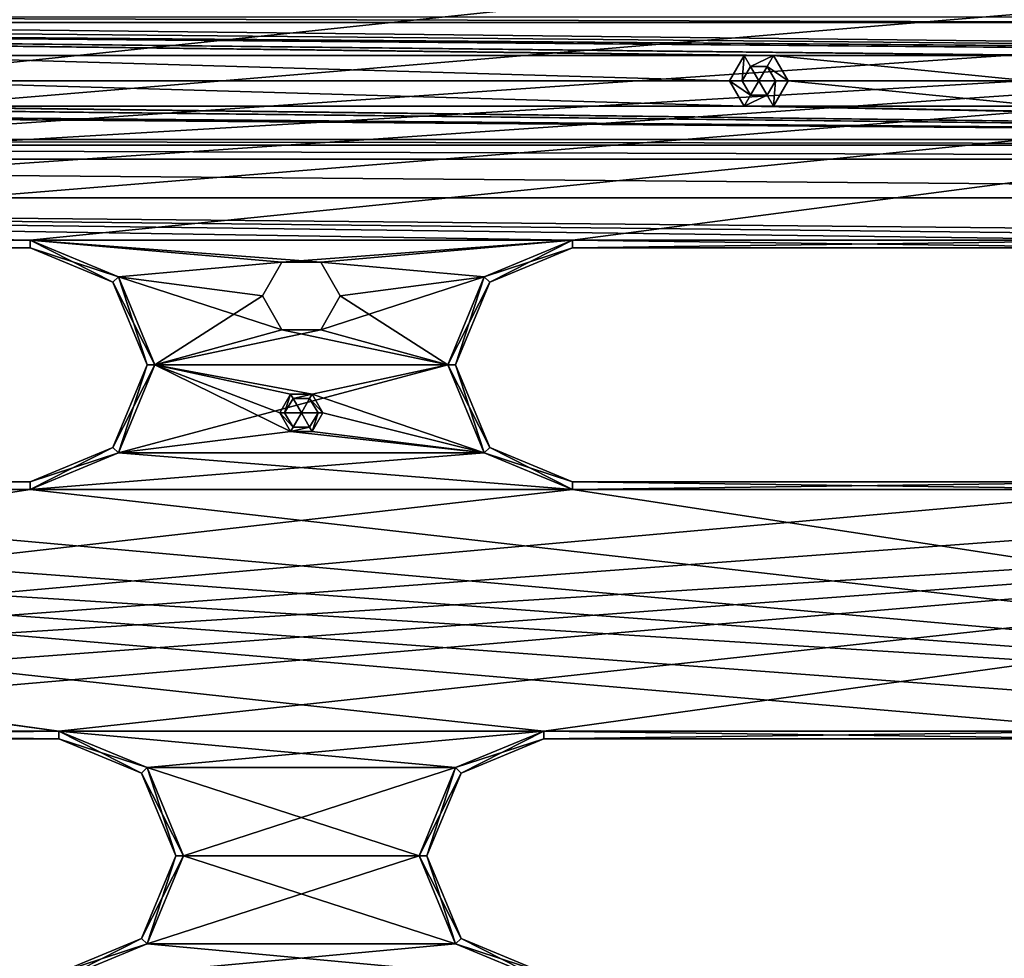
# Model space of a CAD drawing. Header units: inches. Extents: x -12.5 to 12.5, y -27.4 to 0.
# Tile 96 of 136: x -0.9 to 2.3, y -13.6 to -10.6. Entities that reach past the tile are written whole.
import ezdxf

# ---------------------------------------------------------------- set-up
doc = ezdxf.new("R2010")
doc.units = ezdxf.units.IN
doc.header["$LTSCALE"] = 52.148148
doc.header["$MEASUREMENT"] = 0
for name, color, linetype in [('1', 7, 'CONTINUOUS'), ('1040', 7, 'CONTINUOUS'), ('1041', 7, 'CONTINUOUS'), ('1042', 7, 'CONTINUOUS'), ('1043', 7, 'CONTINUOUS'), ('1044', 7, 'CONTINUOUS'), ('1045', 7, 'CONTINUOUS'), ('1068', 7, 'CONTINUOUS'), ('1069', 7, 'CONTINUOUS'), ('1150', 7, 'CONTINUOUS'), ('1160', 7, 'CONTINUOUS'), ('1528', 7, 'CONTINUOUS'), ('1529', 7, 'CONTINUOUS'), ('1530', 7, 'CONTINUOUS'), ('1532', 7, 'CONTINUOUS'), ('1533', 7, 'CONTINUOUS'), ('1534', 7, 'CONTINUOUS'), ('1536', 7, 'CONTINUOUS'), ('1537', 7, 'CONTINUOUS'), ('1538', 7, 'CONTINUOUS'), ('1540', 7, 'CONTINUOUS'), ('1542', 7, 'CONTINUOUS'), ('1543', 7, 'CONTINUOUS'), ('1544', 7, 'CONTINUOUS'), ('1546', 7, 'CONTINUOUS'), ('1547', 7, 'CONTINUOUS'), ('1548', 7, 'CONTINUOUS'), ('1550', 7, 'CONTINUOUS'), ('1551', 7, 'CONTINUOUS'), ('1577', 7, 'CONTINUOUS'), ('1578', 7, 'CONTINUOUS'), ('1581', 7, 'CONTINUOUS'), ('1582', 7, 'CONTINUOUS'), ('1584', 7, 'CONTINUOUS'), ('1585', 7, 'CONTINUOUS'), ('1590', 7, 'CONTINUOUS'), ('1591', 7, 'CONTINUOUS'), ('1594', 7, 'CONTINUOUS'), ('1595', 7, 'CONTINUOUS'), ('1596', 7, 'CONTINUOUS'), ('1599', 7, 'CONTINUOUS'), ('21', 7, 'CONTINUOUS'), ('45', 7, 'CONTINUOUS'), ('86', 7, 'CONTINUOUS'), ('9', 7, 'CONTINUOUS'), ('923', 7, 'CONTINUOUS'), ('924', 7, 'CONTINUOUS'), ('925', 7, 'CONTINUOUS'), ('926', 7, 'CONTINUOUS'), ('927', 7, 'CONTINUOUS'), ('928', 7, 'CONTINUOUS')]:
    doc.layers.add(name, color=color, linetype=linetype)

msp = doc.modelspace()

# ---------------------------------------------------------------- linework, layer by layer
at = {"layer": '1', "linetype": 'Continuous'}
for points in [[(1.0105, -10.484), (-1.0105, -10.484), (-6.3555, -11.259), (1.0105, -10.484)], [(2.8855, -10.484), (1.0105, -10.484), (-6.3555, -11.259), (2.8855, -10.484)], [(4.9025, -10.484), (2.8855, -10.484), (-6.3555, -11.259), (4.9025, -10.484)], [(6.7775, -10.484), (4.9025, -10.484), (-6.3555, -11.259), (6.7775, -10.484)], [(-4.4805, -11.259), (6.7775, -10.484), (-6.3555, -11.259), (-4.4805, -11.259)], [(6.7775, -10.484), (-4.4805, -11.259), (-2.7445, -11.259), (6.7775, -10.484)], [(-0.8695, -11.259), (6.7775, -10.484), (-2.7445, -11.259), (-0.8695, -11.259)], [(6.7775, -10.484), (-0.8695, -11.259), (0.8695, -11.259), (6.7775, -10.484)], [(2.7445, -11.259), (6.7775, -10.484), (0.8695, -11.259), (2.7445, -11.259)], [(-0.5867, -11.3762), (-0.0625, -11.3297), (-0.8695, -11.259), (-0.5867, -11.3762)], [(-0.8695, -11.259), (-0.0625, -11.3297), (0.8695, -11.259), (-0.8695, -11.259)], [(-0.0625, -11.3297), (0.0625, -11.3297), (0.8695, -11.259), (-0.0625, -11.3297)], [(0.8695, -11.259), (0.0625, -11.3297), (0.5867, -11.3762), (0.8695, -11.259)], [(-0.125, -11.438), (-0.0625, -11.3297), (-0.5867, -11.3762), (-0.125, -11.438)], [(0.0625, -11.3297), (0.125, -11.438), (0.5867, -11.3762), (0.0625, -11.3297)], [(-0.4695, -11.659), (-0.125, -11.438), (-0.5867, -11.3762), (-0.4695, -11.659)], [(0.125, -11.438), (0.0625, -11.5463), (0.5867, -11.3762), (0.125, -11.438)], [(0.5867, -11.3762), (0.0625, -11.5463), (0.4695, -11.659), (0.5867, -11.3762)], [(-0.0625, -11.5463), (-0.125, -11.438), (-0.4695, -11.659), (-0.0625, -11.5463)], [(0.0625, -11.5463), (-0.0625, -11.5463), (-0.4695, -11.659), (0.0625, -11.5463)], [(0.0625, -11.5463), (-0.4695, -11.659), (0.4695, -11.659), (0.0625, -11.5463)], [(-0.4695, -11.659), (-0.5867, -11.9418), (0.4695, -11.659), (-0.4695, -11.659)], [(0.4695, -11.659), (-0.5867, -11.9418), (0.5867, -11.9418), (0.4695, -11.659)], [(-0.5867, -11.9418), (-0.8695, -12.059), (0.5867, -11.9418), (-0.5867, -11.9418)], [(-0.8695, -12.059), (0.8695, -12.059), (0.5867, -11.9418), (-0.8695, -12.059)], [(-0.8695, -12.059), (-2.7445, -12.059), (-5.9335, -12.834), (-0.8695, -12.059)], [(0.8695, -12.059), (-0.8695, -12.059), (-5.9335, -12.834), (0.8695, -12.059)], [(2.7445, -12.059), (0.8695, -12.059), (-5.9335, -12.834), (2.7445, -12.059)], [(4.4805, -12.059), (2.7445, -12.059), (-5.9335, -12.834), (4.4805, -12.059)], [(6.3555, -12.059), (4.4805, -12.059), (-5.9335, -12.834), (6.3555, -12.059)], [(-4.0585, -12.834), (6.3555, -12.059), (-5.9335, -12.834), (-4.0585, -12.834)], [(6.3555, -12.059), (-4.0585, -12.834), (-2.6525, -12.834), (6.3555, -12.059)], [(-0.7775, -12.834), (6.3555, -12.059), (-2.6525, -12.834), (-0.7775, -12.834)], [(6.3555, -12.059), (-0.7775, -12.834), (0.7775, -12.834), (6.3555, -12.059)], [(2.6525, -12.834), (6.3555, -12.059), (0.7775, -12.834), (2.6525, -12.834)], [(-0.7775, -12.834), (-0.4947, -12.9512), (0.7775, -12.834), (-0.7775, -12.834)], [(0.7775, -12.834), (-0.4947, -12.9512), (0.4947, -12.9512), (0.7775, -12.834)], [(-0.4947, -12.9512), (-0.3775, -13.234), (0.4947, -12.9512), (-0.4947, -12.9512)], [(0.4947, -12.9512), (-0.3775, -13.234), (0.3775, -13.234), (0.4947, -12.9512)], [(-0.3775, -13.234), (-0.4947, -13.5168), (0.3775, -13.234), (-0.3775, -13.234)], [(0.3775, -13.234), (-0.4947, -13.5168), (0.4947, -13.5168), (0.3775, -13.234)], [(-0.4947, -13.5168), (-0.7775, -13.634), (0.4947, -13.5168), (-0.4947, -13.5168)], [(-0.7775, -13.634), (0.7775, -13.634), (0.4947, -13.5168), (-0.7775, -13.634)]]:
    msp.add_3dface(points, dxfattribs=at)
at = {"layer": '1040', "linetype": 'Continuous'}
for points in [[(-0.0535, -11.813, -0.075), (0, -11.813, -0.0429), (-0.0267, -11.8593, -0.075), (-0.0535, -11.813, -0.075)], [(-0.0267, -11.8593, -0.075), (0, -11.813, -0.0429), (0.0267, -11.8593, -0.075), (-0.0267, -11.8593, -0.075)], [(0.0267, -11.8593, -0.075), (0, -11.813, -0.0429), (0.0535, -11.813, -0.075), (0.0267, -11.8593, -0.075)]]:
    msp.add_3dface(points, dxfattribs=at)
at = {"layer": '1041', "linetype": 'Continuous'}
for points in [[(-0.0535, -11.813, -0.075), (-0.0267, -11.8593, -0.075), (-0.0535, -11.813, -0.3572), (-0.0535, -11.813, -0.075)], [(-0.0535, -11.813, -0.3572), (-0.0267, -11.8593, -0.075), (-0.0267, -11.8593, -0.3572), (-0.0535, -11.813, -0.3572)], [(0.0267, -11.8593, -0.075), (0.0535, -11.813, -0.075), (0.0267, -11.8593, -0.3572), (0.0267, -11.8593, -0.075)], [(0.0267, -11.8593, -0.3572), (0.0535, -11.813, -0.075), (0.0535, -11.813, -0.3572), (0.0267, -11.8593, -0.3572)], [(-0.0267, -11.8593, -0.075), (0.0267, -11.8593, -0.075), (-0.0267, -11.8593, -0.3572), (-0.0267, -11.8593, -0.075)], [(-0.0267, -11.8593, -0.3572), (0.0267, -11.8593, -0.075), (0.0267, -11.8593, -0.3572), (-0.0267, -11.8593, -0.3572)]]:
    msp.add_3dface(points, dxfattribs=at)
at = {"layer": '1042', "linetype": 'Continuous'}
for points in [[(-0.0345, -11.8728, -0.375), (-0.069, -11.813, -0.375), (-0.0267, -11.8593, -0.3572), (-0.0345, -11.8728, -0.375)], [(-0.069, -11.813, -0.375), (-0.0535, -11.813, -0.3572), (-0.0267, -11.8593, -0.3572), (-0.069, -11.813, -0.375)], [(0.0345, -11.8728, -0.375), (0.0267, -11.8593, -0.3572), (0.0535, -11.813, -0.3572), (0.0345, -11.8728, -0.375)], [(0.069, -11.813, -0.375), (0.0345, -11.8728, -0.375), (0.0535, -11.813, -0.3572), (0.069, -11.813, -0.375)], [(0.0345, -11.8728, -0.375), (-0.0345, -11.8728, -0.375), (0.0267, -11.8593, -0.3572), (0.0345, -11.8728, -0.375)], [(-0.0345, -11.8728, -0.375), (-0.0267, -11.8593, -0.3572), (0.0267, -11.8593, -0.3572), (-0.0345, -11.8728, -0.375)]]:
    msp.add_3dface(points, dxfattribs=at)
at = {"layer": '1043', "linetype": 'Continuous'}
for points in [[(0, -11.813, -0.0429), (-0.0535, -11.813, -0.075), (-0.0267, -11.7667, -0.075), (0, -11.813, -0.0429)], [(0.0267, -11.7667, -0.075), (0, -11.813, -0.0429), (-0.0267, -11.7667, -0.075), (0.0267, -11.7667, -0.075)], [(0.0535, -11.813, -0.075), (0, -11.813, -0.0429), (0.0267, -11.7667, -0.075), (0.0535, -11.813, -0.075)]]:
    msp.add_3dface(points, dxfattribs=at)
at = {"layer": '1044', "linetype": 'Continuous'}
for points in [[(-0.0535, -11.813, -0.075), (-0.0535, -11.813, -0.3572), (-0.0267, -11.7667, -0.3572), (-0.0535, -11.813, -0.075)], [(-0.0267, -11.7667, -0.075), (-0.0535, -11.813, -0.075), (-0.0267, -11.7667, -0.3572), (-0.0267, -11.7667, -0.075)], [(0.0267, -11.7667, -0.075), (-0.0267, -11.7667, -0.075), (0.0267, -11.7667, -0.3572), (0.0267, -11.7667, -0.075)], [(0.0267, -11.7667, -0.3572), (-0.0267, -11.7667, -0.075), (-0.0267, -11.7667, -0.3572), (0.0267, -11.7667, -0.3572)], [(0.0535, -11.813, -0.3572), (0.0535, -11.813, -0.075), (0.0267, -11.7667, -0.075), (0.0535, -11.813, -0.3572)], [(0.0535, -11.813, -0.3572), (0.0267, -11.7667, -0.075), (0.0267, -11.7667, -0.3572), (0.0535, -11.813, -0.3572)]]:
    msp.add_3dface(points, dxfattribs=at)
at = {"layer": '1045', "linetype": 'Continuous'}
for points in [[(-0.069, -11.813, -0.375), (-0.0345, -11.7532, -0.375), (-0.0535, -11.813, -0.3572), (-0.069, -11.813, -0.375)], [(-0.0535, -11.813, -0.3572), (-0.0345, -11.7532, -0.375), (-0.0267, -11.7667, -0.3572), (-0.0535, -11.813, -0.3572)], [(-0.0345, -11.7532, -0.375), (0.0345, -11.7532, -0.375), (-0.0267, -11.7667, -0.3572), (-0.0345, -11.7532, -0.375)], [(0.0345, -11.7532, -0.375), (0.0267, -11.7667, -0.3572), (-0.0267, -11.7667, -0.3572), (0.0345, -11.7532, -0.375)], [(0.0345, -11.7532, -0.375), (0.069, -11.813, -0.375), (0.0267, -11.7667, -0.3572), (0.0345, -11.7532, -0.375)], [(0.069, -11.813, -0.375), (0.0535, -11.813, -0.3572), (0.0267, -11.7667, -0.3572), (0.069, -11.813, -0.375)]]:
    msp.add_3dface(points, dxfattribs=at)
at = {"layer": '1068', "linetype": 'Continuous'}
for points in [[(-0.0625, -11.3297), (-0.125, -11.438), (-0.0625, -11.3297, -0.375), (-0.0625, -11.3297)], [(-0.125, -11.438), (-0.125, -11.438, -0.375), (-0.0625, -11.3297, -0.375), (-0.125, -11.438)], [(0.0625, -11.3297), (-0.0625, -11.3297), (0.0625, -11.3297, -0.375), (0.0625, -11.3297)], [(-0.0625, -11.3297), (-0.0625, -11.3297, -0.375), (0.0625, -11.3297, -0.375), (-0.0625, -11.3297)], [(0.125, -11.438), (0.0625, -11.3297), (0.125, -11.438, -0.375), (0.125, -11.438)], [(0.125, -11.438, -0.375), (0.0625, -11.3297), (0.0625, -11.3297, -0.375), (0.125, -11.438, -0.375)]]:
    msp.add_3dface(points, dxfattribs=at)
at = {"layer": '1069', "linetype": 'Continuous'}
for points in [[(-0.125, -11.438), (-0.0625, -11.5463), (-0.125, -11.438, -0.375), (-0.125, -11.438)], [(-0.0625, -11.5463), (-0.0625, -11.5463, -0.375), (-0.125, -11.438, -0.375), (-0.0625, -11.5463)], [(0.0625, -11.5463), (0.125, -11.438), (0.0625, -11.5463, -0.375), (0.0625, -11.5463)], [(0.125, -11.438), (0.125, -11.438, -0.375), (0.0625, -11.5463, -0.375), (0.125, -11.438)], [(-0.0625, -11.5463), (0.0625, -11.5463), (-0.0625, -11.5463, -0.375), (-0.0625, -11.5463)], [(0.0625, -11.5463), (0.0625, -11.5463, -0.375), (-0.0625, -11.5463, -0.375), (0.0625, -11.5463)]]:
    msp.add_3dface(points, dxfattribs=at)
at = {"layer": '1150', "linetype": 'Continuous'}
for points in [[(3.02, -10.561, -0.438), (-3.02, -10.561, -0.438), (-3.02, -10.5425, -0.3935), (3.02, -10.561, -0.438)], [(3.02, -10.561, -0.438), (-3.02, -10.5425, -0.3935), (3.02, -10.5425, -0.3935), (3.02, -10.561, -0.438)]]:
    msp.add_3dface(points, dxfattribs=at)
at = {"layer": '1160', "linetype": 'Continuous'}
for points in [[(-7.3195, -10.936, -0.438), (7.3195, -10.936, -0.438), (7.3195, -10.9545, -0.3935), (-7.3195, -10.936, -0.438)], [(-7.3195, -10.9545, -0.3935), (-7.3195, -10.936, -0.438), (7.3195, -10.9545, -0.3935), (-7.3195, -10.9545, -0.3935)], [(7.3195, -10.999, -0.375), (-7.3195, -10.999, -0.375), (-7.3195, -10.9545, -0.3935), (7.3195, -10.999, -0.375)], [(7.3195, -10.999, -0.375), (-7.3195, -10.9545, -0.3935), (7.3195, -10.9545, -0.3935), (7.3195, -10.999, -0.375)]]:
    msp.add_3dface(points, dxfattribs=at)
at = {"layer": '1528', "linetype": 'Continuous'}
for points in [[(-2.7445, -12.034, -0.025), (-0.8695, -12.034, -0.025), (-2.7445, -12.034, -0.35), (-2.7445, -12.034, -0.025)], [(-2.7445, -12.034, -0.35), (-0.8695, -12.034, -0.025), (-0.8695, -12.034, -0.35), (-2.7445, -12.034, -0.35)]]:
    msp.add_3dface(points, dxfattribs=at)
at = {"layer": '1529', "linetype": 'Continuous'}
for points in [[(-0.6043, -11.3938, -0.025), (-0.8695, -11.284, -0.025), (-0.6043, -11.3938, -0.35), (-0.6043, -11.3938, -0.025)], [(-0.6043, -11.3938, -0.35), (-0.8695, -11.284, -0.025), (-0.8695, -11.284, -0.35), (-0.6043, -11.3938, -0.35)], [(-0.4945, -11.659, -0.025), (-0.6043, -11.3938, -0.025), (-0.4945, -11.659, -0.35), (-0.4945, -11.659, -0.025)], [(-0.4945, -11.659, -0.35), (-0.6043, -11.3938, -0.025), (-0.6043, -11.3938, -0.35), (-0.4945, -11.659, -0.35)], [(-0.6043, -11.9242, -0.025), (-0.4945, -11.659, -0.025), (-0.6043, -11.9242, -0.35), (-0.6043, -11.9242, -0.025)], [(-0.6043, -11.9242, -0.35), (-0.4945, -11.659, -0.025), (-0.4945, -11.659, -0.35), (-0.6043, -11.9242, -0.35)], [(-0.8695, -12.034, -0.35), (-0.8695, -12.034, -0.025), (-0.6043, -11.9242, -0.025), (-0.8695, -12.034, -0.35)], [(-0.8695, -12.034, -0.35), (-0.6043, -11.9242, -0.025), (-0.6043, -11.9242, -0.35), (-0.8695, -12.034, -0.35)]]:
    msp.add_3dface(points, dxfattribs=at)
at = {"layer": '1530', "linetype": 'Continuous'}
for points in [[(-0.8695, -11.284, -0.35), (-0.8695, -11.284, -0.025), (-2.7445, -11.284, -0.025), (-0.8695, -11.284, -0.35)], [(-0.8695, -11.284, -0.35), (-2.7445, -11.284, -0.025), (-2.7445, -11.284, -0.35), (-0.8695, -11.284, -0.35)]]:
    msp.add_3dface(points, dxfattribs=at)
at = {"layer": '1532', "linetype": 'Continuous'}
for points in [[(-2.7445, -12.059), (-0.8695, -12.059), (-2.7445, -12.034, -0.025), (-2.7445, -12.059)], [(-0.8695, -12.059), (-0.8695, -12.034, -0.025), (-2.7445, -12.034, -0.025), (-0.8695, -12.059)]]:
    msp.add_3dface(points, dxfattribs=at)
at = {"layer": '1533', "linetype": 'Continuous'}
for points in [[(-0.5867, -11.3762), (-0.8695, -11.259), (-0.6043, -11.3938, -0.025), (-0.5867, -11.3762)], [(-0.8695, -11.259), (-0.8695, -11.284, -0.025), (-0.6043, -11.3938, -0.025), (-0.8695, -11.259)], [(-0.5867, -11.3762), (-0.6043, -11.3938, -0.025), (-0.4945, -11.659, -0.025), (-0.5867, -11.3762)], [(-0.4695, -11.659), (-0.5867, -11.3762), (-0.4945, -11.659, -0.025), (-0.4695, -11.659)], [(-0.5867, -11.9418), (-0.4695, -11.659), (-0.6043, -11.9242, -0.025), (-0.5867, -11.9418)], [(-0.4695, -11.659), (-0.4945, -11.659, -0.025), (-0.6043, -11.9242, -0.025), (-0.4695, -11.659)], [(-0.8695, -12.034, -0.025), (-0.5867, -11.9418), (-0.6043, -11.9242, -0.025), (-0.8695, -12.034, -0.025)], [(-0.8695, -12.059), (-0.5867, -11.9418), (-0.8695, -12.034, -0.025), (-0.8695, -12.059)]]:
    msp.add_3dface(points, dxfattribs=at)
at = {"layer": '1534', "linetype": 'Continuous'}
for points in [[(-0.8695, -11.259), (-2.7445, -11.259), (-0.8695, -11.284, -0.025), (-0.8695, -11.259)], [(-0.8695, -11.284, -0.025), (-2.7445, -11.259), (-2.7445, -11.284, -0.025), (-0.8695, -11.284, -0.025)]]:
    msp.add_3dface(points, dxfattribs=at)
at = {"layer": '1536', "linetype": 'Continuous'}
for points in [[(-2.7445, -11.259, -0.375), (-0.8695, -11.259, -0.375), (-2.7445, -11.284, -0.35), (-2.7445, -11.259, -0.375)], [(-0.8695, -11.259, -0.375), (-0.8695, -11.284, -0.35), (-2.7445, -11.284, -0.35), (-0.8695, -11.259, -0.375)]]:
    msp.add_3dface(points, dxfattribs=at)
at = {"layer": '1537', "linetype": 'Continuous'}
for points in [[(-0.8695, -11.259, -0.375), (-0.5867, -11.3762, -0.375), (-0.8695, -11.284, -0.35), (-0.8695, -11.259, -0.375)], [(-0.5867, -11.3762, -0.375), (-0.6043, -11.3938, -0.35), (-0.8695, -11.284, -0.35), (-0.5867, -11.3762, -0.375)], [(-0.5867, -11.3762, -0.375), (-0.4695, -11.659, -0.375), (-0.6043, -11.3938, -0.35), (-0.5867, -11.3762, -0.375)], [(-0.4695, -11.659, -0.375), (-0.4945, -11.659, -0.35), (-0.6043, -11.3938, -0.35), (-0.4695, -11.659, -0.375)], [(-0.5867, -11.9418, -0.375), (-0.6043, -11.9242, -0.35), (-0.4945, -11.659, -0.35), (-0.5867, -11.9418, -0.375)], [(-0.4695, -11.659, -0.375), (-0.5867, -11.9418, -0.375), (-0.4945, -11.659, -0.35), (-0.4695, -11.659, -0.375)], [(-0.5867, -11.9418, -0.375), (-0.8695, -12.059, -0.375), (-0.6043, -11.9242, -0.35), (-0.5867, -11.9418, -0.375)], [(-0.8695, -12.059, -0.375), (-0.8695, -12.034, -0.35), (-0.6043, -11.9242, -0.35), (-0.8695, -12.059, -0.375)]]:
    msp.add_3dface(points, dxfattribs=at)
at = {"layer": '1538', "linetype": 'Continuous'}
for points in [[(-0.8695, -12.059, -0.375), (-2.7445, -12.059, -0.375), (-0.8695, -12.034, -0.35), (-0.8695, -12.059, -0.375)], [(-2.7445, -12.059, -0.375), (-2.7445, -12.034, -0.35), (-0.8695, -12.034, -0.35), (-2.7445, -12.059, -0.375)]]:
    msp.add_3dface(points, dxfattribs=at)
at = {"layer": '1540', "linetype": 'Continuous'}
for points in [[(0.8695, -12.034, -0.025), (2.7445, -12.034, -0.025), (0.8695, -12.034, -0.35), (0.8695, -12.034, -0.025)], [(0.8695, -12.034, -0.35), (2.7445, -12.034, -0.025), (2.7445, -12.034, -0.35), (0.8695, -12.034, -0.35)]]:
    msp.add_3dface(points, dxfattribs=at)
at = {"layer": '1542', "linetype": 'Continuous'}
for points in [[(2.7445, -11.284, -0.35), (2.7445, -11.284, -0.025), (0.8695, -11.284, -0.025), (2.7445, -11.284, -0.35)], [(2.7445, -11.284, -0.35), (0.8695, -11.284, -0.025), (0.8695, -11.284, -0.35), (2.7445, -11.284, -0.35)]]:
    msp.add_3dface(points, dxfattribs=at)
at = {"layer": '1543', "linetype": 'Continuous'}
for points in [[(0.8695, -11.284, -0.35), (0.8695, -11.284, -0.025), (0.6043, -11.3938, -0.025), (0.8695, -11.284, -0.35)], [(0.8695, -11.284, -0.35), (0.6043, -11.3938, -0.025), (0.6043, -11.3938, -0.35), (0.8695, -11.284, -0.35)], [(0.6043, -11.3938, -0.025), (0.4945, -11.659, -0.025), (0.6043, -11.3938, -0.35), (0.6043, -11.3938, -0.025)], [(0.6043, -11.3938, -0.35), (0.4945, -11.659, -0.025), (0.4945, -11.659, -0.35), (0.6043, -11.3938, -0.35)], [(0.4945, -11.659, -0.025), (0.6043, -11.9242, -0.025), (0.4945, -11.659, -0.35), (0.4945, -11.659, -0.025)], [(0.4945, -11.659, -0.35), (0.6043, -11.9242, -0.025), (0.6043, -11.9242, -0.35), (0.4945, -11.659, -0.35)], [(0.8695, -12.034, -0.025), (0.8695, -12.034, -0.35), (0.6043, -11.9242, -0.35), (0.8695, -12.034, -0.025)], [(0.6043, -11.9242, -0.025), (0.8695, -12.034, -0.025), (0.6043, -11.9242, -0.35), (0.6043, -11.9242, -0.025)]]:
    msp.add_3dface(points, dxfattribs=at)
at = {"layer": '1544', "linetype": 'Continuous'}
for points in [[(0.8695, -12.059), (2.7445, -12.059), (0.8695, -12.034, -0.025), (0.8695, -12.059)], [(2.7445, -12.059), (2.7445, -12.034, -0.025), (0.8695, -12.034, -0.025), (2.7445, -12.059)]]:
    msp.add_3dface(points, dxfattribs=at)
at = {"layer": '1546', "linetype": 'Continuous'}
for points in [[(2.7445, -11.259), (0.8695, -11.259), (2.7445, -11.284, -0.025), (2.7445, -11.259)], [(2.7445, -11.284, -0.025), (0.8695, -11.259), (0.8695, -11.284, -0.025), (2.7445, -11.284, -0.025)]]:
    msp.add_3dface(points, dxfattribs=at)
at = {"layer": '1547', "linetype": 'Continuous'}
for points in [[(0.8695, -11.259), (0.5867, -11.3762), (0.8695, -11.284, -0.025), (0.8695, -11.259)], [(0.8695, -11.284, -0.025), (0.5867, -11.3762), (0.6043, -11.3938, -0.025), (0.8695, -11.284, -0.025)], [(0.5867, -11.3762), (0.4695, -11.659), (0.6043, -11.3938, -0.025), (0.5867, -11.3762)], [(0.4695, -11.659), (0.4945, -11.659, -0.025), (0.6043, -11.3938, -0.025), (0.4695, -11.659)], [(0.4695, -11.659), (0.5867, -11.9418), (0.4945, -11.659, -0.025), (0.4695, -11.659)], [(0.5867, -11.9418), (0.6043, -11.9242, -0.025), (0.4945, -11.659, -0.025), (0.5867, -11.9418)], [(0.5867, -11.9418), (0.8695, -12.059), (0.6043, -11.9242, -0.025), (0.5867, -11.9418)], [(0.8695, -12.059), (0.8695, -12.034, -0.025), (0.6043, -11.9242, -0.025), (0.8695, -12.059)]]:
    msp.add_3dface(points, dxfattribs=at)
at = {"layer": '1548', "linetype": 'Continuous'}
for points in [[(0.8695, -11.259, -0.375), (2.7445, -11.259, -0.375), (0.8695, -11.284, -0.35), (0.8695, -11.259, -0.375)], [(2.7445, -11.259, -0.375), (2.7445, -11.284, -0.35), (0.8695, -11.284, -0.35), (2.7445, -11.259, -0.375)]]:
    msp.add_3dface(points, dxfattribs=at)
at = {"layer": '1550', "linetype": 'Continuous'}
for points in [[(2.7445, -12.059, -0.375), (0.8695, -12.059, -0.375), (2.7445, -12.034, -0.35), (2.7445, -12.059, -0.375)], [(0.8695, -12.059, -0.375), (0.8695, -12.034, -0.35), (2.7445, -12.034, -0.35), (0.8695, -12.059, -0.375)]]:
    msp.add_3dface(points, dxfattribs=at)
at = {"layer": '1551', "linetype": 'Continuous'}
for points in [[(0.5867, -11.3762, -0.375), (0.8695, -11.259, -0.375), (0.6043, -11.3938, -0.35), (0.5867, -11.3762, -0.375)], [(0.8695, -11.259, -0.375), (0.8695, -11.284, -0.35), (0.6043, -11.3938, -0.35), (0.8695, -11.259, -0.375)], [(0.4695, -11.659, -0.375), (0.5867, -11.3762, -0.375), (0.4945, -11.659, -0.35), (0.4695, -11.659, -0.375)], [(0.5867, -11.3762, -0.375), (0.6043, -11.3938, -0.35), (0.4945, -11.659, -0.35), (0.5867, -11.3762, -0.375)], [(0.5867, -11.9418, -0.375), (0.4695, -11.659, -0.375), (0.6043, -11.9242, -0.35), (0.5867, -11.9418, -0.375)], [(0.4695, -11.659, -0.375), (0.4945, -11.659, -0.35), (0.6043, -11.9242, -0.35), (0.4695, -11.659, -0.375)], [(0.8695, -12.034, -0.35), (0.5867, -11.9418, -0.375), (0.6043, -11.9242, -0.35), (0.8695, -12.034, -0.35)], [(0.8695, -12.059, -0.375), (0.5867, -11.9418, -0.375), (0.8695, -12.034, -0.35), (0.8695, -12.059, -0.375)]]:
    msp.add_3dface(points, dxfattribs=at)
at = {"layer": '1577', "linetype": 'Continuous'}
for points in [[(-0.5123, -12.9688, -0.025), (-0.7775, -12.859, -0.025), (-0.5123, -12.9688, -0.35), (-0.5123, -12.9688, -0.025)], [(-0.5123, -12.9688, -0.35), (-0.7775, -12.859, -0.025), (-0.7775, -12.859, -0.35), (-0.5123, -12.9688, -0.35)], [(-0.4025, -13.234, -0.025), (-0.5123, -12.9688, -0.025), (-0.4025, -13.234, -0.35), (-0.4025, -13.234, -0.025)], [(-0.4025, -13.234, -0.35), (-0.5123, -12.9688, -0.025), (-0.5123, -12.9688, -0.35), (-0.4025, -13.234, -0.35)], [(-0.5123, -13.4992, -0.025), (-0.4025, -13.234, -0.025), (-0.5123, -13.4992, -0.35), (-0.5123, -13.4992, -0.025)], [(-0.5123, -13.4992, -0.35), (-0.4025, -13.234, -0.025), (-0.4025, -13.234, -0.35), (-0.5123, -13.4992, -0.35)], [(-0.7775, -13.609, -0.35), (-0.7775, -13.609, -0.025), (-0.5123, -13.4992, -0.025), (-0.7775, -13.609, -0.35)], [(-0.7775, -13.609, -0.35), (-0.5123, -13.4992, -0.025), (-0.5123, -13.4992, -0.35), (-0.7775, -13.609, -0.35)]]:
    msp.add_3dface(points, dxfattribs=at)
at = {"layer": '1578', "linetype": 'Continuous'}
for points in [[(-0.7775, -12.859, -0.35), (-0.7775, -12.859, -0.025), (-2.6525, -12.859, -0.025), (-0.7775, -12.859, -0.35)], [(-0.7775, -12.859, -0.35), (-2.6525, -12.859, -0.025), (-2.6525, -12.859, -0.35), (-0.7775, -12.859, -0.35)]]:
    msp.add_3dface(points, dxfattribs=at)
at = {"layer": '1581', "linetype": 'Continuous'}
for points in [[(-0.4947, -12.9512), (-0.7775, -12.834), (-0.5123, -12.9688, -0.025), (-0.4947, -12.9512)], [(-0.7775, -12.834), (-0.7775, -12.859, -0.025), (-0.5123, -12.9688, -0.025), (-0.7775, -12.834)], [(-0.4947, -12.9512), (-0.5123, -12.9688, -0.025), (-0.4025, -13.234, -0.025), (-0.4947, -12.9512)], [(-0.3775, -13.234), (-0.4947, -12.9512), (-0.4025, -13.234, -0.025), (-0.3775, -13.234)], [(-0.4947, -13.5168), (-0.3775, -13.234), (-0.5123, -13.4992, -0.025), (-0.4947, -13.5168)], [(-0.3775, -13.234), (-0.4025, -13.234, -0.025), (-0.5123, -13.4992, -0.025), (-0.3775, -13.234)], [(-0.7775, -13.609, -0.025), (-0.4947, -13.5168), (-0.5123, -13.4992, -0.025), (-0.7775, -13.609, -0.025)], [(-0.7775, -13.634), (-0.4947, -13.5168), (-0.7775, -13.609, -0.025), (-0.7775, -13.634)]]:
    msp.add_3dface(points, dxfattribs=at)
at = {"layer": '1582', "linetype": 'Continuous'}
for points in [[(-0.7775, -12.834), (-2.6525, -12.834), (-0.7775, -12.859, -0.025), (-0.7775, -12.834)], [(-0.7775, -12.859, -0.025), (-2.6525, -12.834), (-2.6525, -12.859, -0.025), (-0.7775, -12.859, -0.025)]]:
    msp.add_3dface(points, dxfattribs=at)
at = {"layer": '1584', "linetype": 'Continuous'}
for points in [[(-2.6525, -12.834, -0.375), (-0.7775, -12.834, -0.375), (-2.6525, -12.859, -0.35), (-2.6525, -12.834, -0.375)], [(-0.7775, -12.834, -0.375), (-0.7775, -12.859, -0.35), (-2.6525, -12.859, -0.35), (-0.7775, -12.834, -0.375)]]:
    msp.add_3dface(points, dxfattribs=at)
at = {"layer": '1585', "linetype": 'Continuous'}
for points in [[(-0.7775, -12.834, -0.375), (-0.4947, -12.9512, -0.375), (-0.7775, -12.859, -0.35), (-0.7775, -12.834, -0.375)], [(-0.4947, -12.9512, -0.375), (-0.5123, -12.9688, -0.35), (-0.7775, -12.859, -0.35), (-0.4947, -12.9512, -0.375)], [(-0.4947, -12.9512, -0.375), (-0.3775, -13.234, -0.375), (-0.5123, -12.9688, -0.35), (-0.4947, -12.9512, -0.375)], [(-0.3775, -13.234, -0.375), (-0.4025, -13.234, -0.35), (-0.5123, -12.9688, -0.35), (-0.3775, -13.234, -0.375)], [(-0.4947, -13.5168, -0.375), (-0.5123, -13.4992, -0.35), (-0.4025, -13.234, -0.35), (-0.4947, -13.5168, -0.375)], [(-0.3775, -13.234, -0.375), (-0.4947, -13.5168, -0.375), (-0.4025, -13.234, -0.35), (-0.3775, -13.234, -0.375)], [(-0.4947, -13.5168, -0.375), (-0.7775, -13.634, -0.375), (-0.5123, -13.4992, -0.35), (-0.4947, -13.5168, -0.375)], [(-0.7775, -13.634, -0.375), (-0.7775, -13.609, -0.35), (-0.5123, -13.4992, -0.35), (-0.7775, -13.634, -0.375)]]:
    msp.add_3dface(points, dxfattribs=at)
at = {"layer": '1590', "linetype": 'Continuous'}
for points in [[(2.6525, -12.859, -0.35), (2.6525, -12.859, -0.025), (0.7775, -12.859, -0.025), (2.6525, -12.859, -0.35)], [(2.6525, -12.859, -0.35), (0.7775, -12.859, -0.025), (0.7775, -12.859, -0.35), (2.6525, -12.859, -0.35)]]:
    msp.add_3dface(points, dxfattribs=at)
at = {"layer": '1591', "linetype": 'Continuous'}
for points in [[(0.7775, -12.859, -0.35), (0.7775, -12.859, -0.025), (0.5123, -12.9688, -0.025), (0.7775, -12.859, -0.35)], [(0.7775, -12.859, -0.35), (0.5123, -12.9688, -0.025), (0.5123, -12.9688, -0.35), (0.7775, -12.859, -0.35)], [(0.5123, -12.9688, -0.025), (0.4025, -13.234, -0.025), (0.5123, -12.9688, -0.35), (0.5123, -12.9688, -0.025)], [(0.5123, -12.9688, -0.35), (0.4025, -13.234, -0.025), (0.4025, -13.234, -0.35), (0.5123, -12.9688, -0.35)], [(0.4025, -13.234, -0.025), (0.5123, -13.4992, -0.025), (0.4025, -13.234, -0.35), (0.4025, -13.234, -0.025)], [(0.4025, -13.234, -0.35), (0.5123, -13.4992, -0.025), (0.5123, -13.4992, -0.35), (0.4025, -13.234, -0.35)], [(0.7775, -13.609, -0.025), (0.7775, -13.609, -0.35), (0.5123, -13.4992, -0.35), (0.7775, -13.609, -0.025)], [(0.5123, -13.4992, -0.025), (0.7775, -13.609, -0.025), (0.5123, -13.4992, -0.35), (0.5123, -13.4992, -0.025)]]:
    msp.add_3dface(points, dxfattribs=at)
at = {"layer": '1594', "linetype": 'Continuous'}
for points in [[(2.6525, -12.834), (0.7775, -12.834), (2.6525, -12.859, -0.025), (2.6525, -12.834)], [(2.6525, -12.859, -0.025), (0.7775, -12.834), (0.7775, -12.859, -0.025), (2.6525, -12.859, -0.025)]]:
    msp.add_3dface(points, dxfattribs=at)
at = {"layer": '1595', "linetype": 'Continuous'}
for points in [[(0.7775, -12.834), (0.4947, -12.9512), (0.7775, -12.859, -0.025), (0.7775, -12.834)], [(0.7775, -12.859, -0.025), (0.4947, -12.9512), (0.5123, -12.9688, -0.025), (0.7775, -12.859, -0.025)], [(0.4947, -12.9512), (0.3775, -13.234), (0.5123, -12.9688, -0.025), (0.4947, -12.9512)], [(0.3775, -13.234), (0.4025, -13.234, -0.025), (0.5123, -12.9688, -0.025), (0.3775, -13.234)], [(0.3775, -13.234), (0.4947, -13.5168), (0.4025, -13.234, -0.025), (0.3775, -13.234)], [(0.4947, -13.5168), (0.5123, -13.4992, -0.025), (0.4025, -13.234, -0.025), (0.4947, -13.5168)], [(0.4947, -13.5168), (0.7775, -13.634), (0.5123, -13.4992, -0.025), (0.4947, -13.5168)], [(0.7775, -13.634), (0.7775, -13.609, -0.025), (0.5123, -13.4992, -0.025), (0.7775, -13.634)]]:
    msp.add_3dface(points, dxfattribs=at)
at = {"layer": '1596', "linetype": 'Continuous'}
for points in [[(0.7775, -12.834, -0.375), (2.6525, -12.834, -0.375), (0.7775, -12.859, -0.35), (0.7775, -12.834, -0.375)], [(2.6525, -12.834, -0.375), (2.6525, -12.859, -0.35), (0.7775, -12.859, -0.35), (2.6525, -12.834, -0.375)]]:
    msp.add_3dface(points, dxfattribs=at)
at = {"layer": '1599', "linetype": 'Continuous'}
for points in [[(0.4947, -12.9512, -0.375), (0.7775, -12.834, -0.375), (0.5123, -12.9688, -0.35), (0.4947, -12.9512, -0.375)], [(0.7775, -12.834, -0.375), (0.7775, -12.859, -0.35), (0.5123, -12.9688, -0.35), (0.7775, -12.834, -0.375)], [(0.3775, -13.234, -0.375), (0.4947, -12.9512, -0.375), (0.4025, -13.234, -0.35), (0.3775, -13.234, -0.375)], [(0.4947, -12.9512, -0.375), (0.5123, -12.9688, -0.35), (0.4025, -13.234, -0.35), (0.4947, -12.9512, -0.375)], [(0.4947, -13.5168, -0.375), (0.3775, -13.234, -0.375), (0.5123, -13.4992, -0.35), (0.4947, -13.5168, -0.375)], [(0.3775, -13.234, -0.375), (0.4025, -13.234, -0.35), (0.5123, -13.4992, -0.35), (0.3775, -13.234, -0.375)], [(0.7775, -13.609, -0.35), (0.4947, -13.5168, -0.375), (0.5123, -13.4992, -0.35), (0.7775, -13.609, -0.35)], [(0.7775, -13.634, -0.375), (0.4947, -13.5168, -0.375), (0.7775, -13.609, -0.35), (0.7775, -13.634, -0.375)]]:
    msp.add_3dface(points, dxfattribs=at)
at = {"layer": '21', "linetype": 'Continuous'}
for points in [[(7.3195, -10.936, -2.9), (7.3195, -10.936, -0.438), (-7.3195, -10.936, -0.438), (7.3195, -10.936, -2.9)], [(6.9604, -10.936, -2.9), (7.3195, -10.936, -2.9), (-7.3195, -10.936, -0.438), (6.9604, -10.936, -2.9)], [(6.9604, -10.936, -3.125), (6.9604, -10.936, -2.9), (-7.3195, -10.936, -0.438), (6.9604, -10.936, -3.125)], [(-6.9604, -10.936, -2.9), (6.9604, -10.936, -3.125), (-7.3195, -10.936, -0.438), (-6.9604, -10.936, -2.9)], [(-6.9604, -10.936, -3.125), (6.9604, -10.936, -3.125), (-6.9604, -10.936, -2.9), (-6.9604, -10.936, -3.125)]]:
    msp.add_3dface(points, dxfattribs=at)
at = {"layer": '45', "linetype": 'Continuous'}
for points in [[(-3.02, -10.561, -3.125), (-3.02, -10.561, -0.438), (3.02, -10.561, -0.438), (-3.02, -10.561, -3.125)], [(3.02, -10.561, -3.125), (-3.02, -10.561, -3.125), (3.02, -10.561, -0.438), (3.02, -10.561, -3.125)]]:
    msp.add_3dface(points, dxfattribs=at)
at = {"layer": '86', "color": 253, "linetype": 'Continuous', "true_color": 0xa6b3ad}
for points in [[(-7.0609, -10.561, -3.125), (-4.77, -10.561, -3.125), (6.367, -10.6666, -3.125), (-7.0609, -10.561, -3.125)], [(-1.421, -10.6666, -3.125), (-7.0609, -10.561, -3.125), (1.421, -10.6666, -3.125), (-1.421, -10.6666, -3.125)], [(1.421, -10.6666, -3.125), (-7.0609, -10.561, -3.125), (1.515, -10.6666, -3.125), (1.421, -10.6666, -3.125)], [(1.515, -10.6666, -3.125), (-7.0609, -10.561, -3.125), (2.381, -10.6666, -3.125), (1.515, -10.6666, -3.125)], [(2.381, -10.6666, -3.125), (-7.0609, -10.561, -3.125), (2.475, -10.6666, -3.125), (2.381, -10.6666, -3.125)], [(2.475, -10.6666, -3.125), (-7.0609, -10.561, -3.125), (5.313, -10.6666, -3.125), (2.475, -10.6666, -3.125)], [(5.313, -10.6666, -3.125), (-7.0609, -10.561, -3.125), (5.407, -10.6666, -3.125), (5.313, -10.6666, -3.125)], [(5.407, -10.6666, -3.125), (-7.0609, -10.561, -3.125), (6.273, -10.6666, -3.125), (5.407, -10.6666, -3.125)], [(6.273, -10.6666, -3.125), (-7.0609, -10.561, -3.125), (6.367, -10.6666, -3.125), (6.273, -10.6666, -3.125)], [(-4.77, -10.561, -3.125), (-3.02, -10.561, -3.125), (6.367, -10.6666, -3.125), (-4.77, -10.561, -3.125)], [(-3.02, -10.561, -3.125), (3.02, -10.561, -3.125), (6.367, -10.6666, -3.125), (-3.02, -10.561, -3.125)], [(-1.374, -10.748, -3.125), (-1.421, -10.6666, -3.125), (1.374, -10.748, -3.125), (-1.374, -10.748, -3.125)], [(1.374, -10.748, -3.125), (-1.421, -10.6666, -3.125), (1.421, -10.6666, -3.125), (1.374, -10.748, -3.125)], [(1.562, -10.748, -3.125), (1.515, -10.6666, -3.125), (2.334, -10.748, -3.125), (1.562, -10.748, -3.125)], [(2.334, -10.748, -3.125), (1.515, -10.6666, -3.125), (2.381, -10.6666, -3.125), (2.334, -10.748, -3.125)], [(-1.421, -10.8294, -3.125), (-1.374, -10.748, -3.125), (1.421, -10.8294, -3.125), (-1.421, -10.8294, -3.125)], [(-1.374, -10.748, -3.125), (1.374, -10.748, -3.125), (1.421, -10.8294, -3.125), (-1.374, -10.748, -3.125)], [(1.515, -10.8294, -3.125), (1.562, -10.748, -3.125), (2.381, -10.8294, -3.125), (1.515, -10.8294, -3.125)], [(1.562, -10.748, -3.125), (2.334, -10.748, -3.125), (2.381, -10.8294, -3.125), (1.562, -10.748, -3.125)], [(6.9604, -10.936, -3.125), (-6.9604, -10.936, -3.125), (-6.367, -10.8294, -3.125), (6.9604, -10.936, -3.125)], [(-6.273, -10.8294, -3.125), (6.9604, -10.936, -3.125), (-6.367, -10.8294, -3.125), (-6.273, -10.8294, -3.125)], [(-5.407, -10.8294, -3.125), (6.9604, -10.936, -3.125), (-6.273, -10.8294, -3.125), (-5.407, -10.8294, -3.125)], [(-5.313, -10.8294, -3.125), (6.9604, -10.936, -3.125), (-5.407, -10.8294, -3.125), (-5.313, -10.8294, -3.125)], [(-2.475, -10.8294, -3.125), (6.9604, -10.936, -3.125), (-5.313, -10.8294, -3.125), (-2.475, -10.8294, -3.125)], [(-2.381, -10.8294, -3.125), (6.9604, -10.936, -3.125), (-2.475, -10.8294, -3.125), (-2.381, -10.8294, -3.125)], [(-1.515, -10.8294, -3.125), (6.9604, -10.936, -3.125), (-2.381, -10.8294, -3.125), (-1.515, -10.8294, -3.125)], [(-1.421, -10.8294, -3.125), (6.9604, -10.936, -3.125), (-1.515, -10.8294, -3.125), (-1.421, -10.8294, -3.125)], [(6.9604, -10.936, -3.125), (-1.421, -10.8294, -3.125), (1.421, -10.8294, -3.125), (6.9604, -10.936, -3.125)], [(1.515, -10.8294, -3.125), (6.9604, -10.936, -3.125), (1.421, -10.8294, -3.125), (1.515, -10.8294, -3.125)], [(6.9604, -10.936, -3.125), (1.515, -10.8294, -3.125), (2.381, -10.8294, -3.125), (6.9604, -10.936, -3.125)]]:
    msp.add_3dface(points, dxfattribs=at)
at = {"layer": '9', "linetype": 'Continuous'}
for points in [[(-7.7135, -11.1232, -0.375), (-7.3195, -10.999, -0.375), (7.7135, -11.1232, -0.375), (-7.7135, -11.1232, -0.375)], [(7.7135, -11.1232, -0.375), (-7.3195, -10.999, -0.375), (7.3195, -10.999, -0.375), (7.7135, -11.1232, -0.375)], [(-7.7135, -11.1232, -0.375), (7.7135, -11.1232, -0.375), (6.3555, -11.259, -0.375), (-7.7135, -11.1232, -0.375)], [(-2.7445, -11.259, -0.375), (-7.7135, -11.1232, -0.375), (-0.8695, -11.259, -0.375), (-2.7445, -11.259, -0.375)], [(-0.8695, -11.259, -0.375), (-7.7135, -11.1232, -0.375), (0.8695, -11.259, -0.375), (-0.8695, -11.259, -0.375)], [(0.8695, -11.259, -0.375), (-7.7135, -11.1232, -0.375), (2.7445, -11.259, -0.375), (0.8695, -11.259, -0.375)], [(2.7445, -11.259, -0.375), (-7.7135, -11.1232, -0.375), (4.4805, -11.259, -0.375), (2.7445, -11.259, -0.375)], [(4.4805, -11.259, -0.375), (-7.7135, -11.1232, -0.375), (6.3555, -11.259, -0.375), (4.4805, -11.259, -0.375)], [(0.0625, -11.3297, -0.375), (-0.0625, -11.3297, -0.375), (-0.8695, -11.259, -0.375), (0.0625, -11.3297, -0.375)], [(-0.8695, -11.259, -0.375), (-0.0625, -11.3297, -0.375), (-0.5867, -11.3762, -0.375), (-0.8695, -11.259, -0.375)], [(0.0625, -11.3297, -0.375), (-0.8695, -11.259, -0.375), (0.8695, -11.259, -0.375), (0.0625, -11.3297, -0.375)], [(0.0625, -11.3297, -0.375), (0.8695, -11.259, -0.375), (0.5867, -11.3762, -0.375), (0.0625, -11.3297, -0.375)], [(-0.0625, -11.3297, -0.375), (-0.125, -11.438, -0.375), (-0.5867, -11.3762, -0.375), (-0.0625, -11.3297, -0.375)], [(0.125, -11.438, -0.375), (0.0625, -11.3297, -0.375), (0.5867, -11.3762, -0.375), (0.125, -11.438, -0.375)], [(-0.125, -11.438, -0.375), (-0.0625, -11.5463, -0.375), (-0.5867, -11.3762, -0.375), (-0.125, -11.438, -0.375)], [(-0.5867, -11.3762, -0.375), (-0.0625, -11.5463, -0.375), (-0.4695, -11.659, -0.375), (-0.5867, -11.3762, -0.375)], [(0.4695, -11.659, -0.375), (0.125, -11.438, -0.375), (0.5867, -11.3762, -0.375), (0.4695, -11.659, -0.375)], [(0.0625, -11.5463, -0.375), (0.125, -11.438, -0.375), (0.4695, -11.659, -0.375), (0.0625, -11.5463, -0.375)], [(-0.4695, -11.659, -0.375), (-0.0625, -11.5463, -0.375), (0.4695, -11.659, -0.375), (-0.4695, -11.659, -0.375)], [(-0.0625, -11.5463, -0.375), (0.0625, -11.5463, -0.375), (0.4695, -11.659, -0.375), (-0.0625, -11.5463, -0.375)], [(-0.4695, -11.659, -0.375), (-0.0345, -11.8728, -0.375), (-0.5867, -11.9418, -0.375), (-0.4695, -11.659, -0.375)], [(-0.069, -11.813, -0.375), (-0.0345, -11.8728, -0.375), (-0.4695, -11.659, -0.375), (-0.069, -11.813, -0.375)], [(-0.0345, -11.7532, -0.375), (-0.069, -11.813, -0.375), (-0.4695, -11.659, -0.375), (-0.0345, -11.7532, -0.375)], [(0.0345, -11.7532, -0.375), (-0.0345, -11.7532, -0.375), (-0.4695, -11.659, -0.375), (0.0345, -11.7532, -0.375)], [(0.0345, -11.7532, -0.375), (-0.4695, -11.659, -0.375), (0.4695, -11.659, -0.375), (0.0345, -11.7532, -0.375)], [(0.5867, -11.9418, -0.375), (0.0345, -11.7532, -0.375), (0.4695, -11.659, -0.375), (0.5867, -11.9418, -0.375)], [(0.069, -11.813, -0.375), (0.0345, -11.7532, -0.375), (0.5867, -11.9418, -0.375), (0.069, -11.813, -0.375)], [(0.0345, -11.8728, -0.375), (0.069, -11.813, -0.375), (0.5867, -11.9418, -0.375), (0.0345, -11.8728, -0.375)], [(-7.9831, -11.8638, -0.375), (-6.3555, -12.059, -0.375), (-0.7775, -12.834, -0.375), (-7.9831, -11.8638, -0.375)], [(-2.6525, -12.834, -0.375), (-7.9831, -11.8638, -0.375), (-0.7775, -12.834, -0.375), (-2.6525, -12.834, -0.375)], [(-0.5867, -11.9418, -0.375), (-0.0345, -11.8728, -0.375), (0.5867, -11.9418, -0.375), (-0.5867, -11.9418, -0.375)], [(-0.0345, -11.8728, -0.375), (0.0345, -11.8728, -0.375), (0.5867, -11.9418, -0.375), (-0.0345, -11.8728, -0.375)], [(-0.8695, -12.059, -0.375), (-0.5867, -11.9418, -0.375), (0.8695, -12.059, -0.375), (-0.8695, -12.059, -0.375)], [(0.8695, -12.059, -0.375), (-0.5867, -11.9418, -0.375), (0.5867, -11.9418, -0.375), (0.8695, -12.059, -0.375)], [(-6.3555, -12.059, -0.375), (-4.4805, -12.059, -0.375), (5.9335, -12.834, -0.375), (-6.3555, -12.059, -0.375)], [(-0.7775, -12.834, -0.375), (-6.3555, -12.059, -0.375), (0.7775, -12.834, -0.375), (-0.7775, -12.834, -0.375)], [(0.7775, -12.834, -0.375), (-6.3555, -12.059, -0.375), (2.6525, -12.834, -0.375), (0.7775, -12.834, -0.375)], [(2.6525, -12.834, -0.375), (-6.3555, -12.059, -0.375), (4.0585, -12.834, -0.375), (2.6525, -12.834, -0.375)], [(4.0585, -12.834, -0.375), (-6.3555, -12.059, -0.375), (5.9335, -12.834, -0.375), (4.0585, -12.834, -0.375)], [(-4.4805, -12.059, -0.375), (-2.7445, -12.059, -0.375), (5.9335, -12.834, -0.375), (-4.4805, -12.059, -0.375)], [(-2.7445, -12.059, -0.375), (-0.8695, -12.059, -0.375), (5.9335, -12.834, -0.375), (-2.7445, -12.059, -0.375)], [(-0.8695, -12.059, -0.375), (0.8695, -12.059, -0.375), (5.9335, -12.834, -0.375), (-0.8695, -12.059, -0.375)], [(0.8695, -12.059, -0.375), (2.7445, -12.059, -0.375), (5.9335, -12.834, -0.375), (0.8695, -12.059, -0.375)], [(-0.4947, -12.9512, -0.375), (-0.7775, -12.834, -0.375), (0.4947, -12.9512, -0.375), (-0.4947, -12.9512, -0.375)], [(-0.7775, -12.834, -0.375), (0.7775, -12.834, -0.375), (0.4947, -12.9512, -0.375), (-0.7775, -12.834, -0.375)], [(-0.3775, -13.234, -0.375), (-0.4947, -12.9512, -0.375), (0.3775, -13.234, -0.375), (-0.3775, -13.234, -0.375)], [(0.3775, -13.234, -0.375), (-0.4947, -12.9512, -0.375), (0.4947, -12.9512, -0.375), (0.3775, -13.234, -0.375)], [(-0.4947, -13.5168, -0.375), (-0.3775, -13.234, -0.375), (0.4947, -13.5168, -0.375), (-0.4947, -13.5168, -0.375)], [(0.4947, -13.5168, -0.375), (-0.3775, -13.234, -0.375), (0.3775, -13.234, -0.375), (0.4947, -13.5168, -0.375)], [(-0.7775, -13.634, -0.375), (-0.4947, -13.5168, -0.375), (0.7775, -13.634, -0.375), (-0.7775, -13.634, -0.375)], [(0.7775, -13.634, -0.375), (-0.4947, -13.5168, -0.375), (0.4947, -13.5168, -0.375), (0.7775, -13.634, -0.375)]]:
    msp.add_3dface(points, dxfattribs=at)
at = {"layer": '923', "linetype": 'Continuous'}
for points in [[(1.4145, -10.748, -2.711), (1.468, -10.748, -2.6789), (1.4412, -10.7943, -2.711), (1.4145, -10.748, -2.711)], [(1.4412, -10.7943, -2.711), (1.468, -10.748, -2.6789), (1.4948, -10.7943, -2.711), (1.4412, -10.7943, -2.711)], [(1.4948, -10.7943, -2.711), (1.468, -10.748, -2.6789), (1.5215, -10.748, -2.711), (1.4948, -10.7943, -2.711)]]:
    msp.add_3dface(points, dxfattribs=at)
at = {"layer": '924', "linetype": 'Continuous'}
for points in [[(1.4145, -10.748, -2.711), (1.4412, -10.7943, -2.711), (1.4145, -10.748, -3.0784), (1.4145, -10.748, -2.711)], [(1.4145, -10.748, -3.0784), (1.4412, -10.7943, -2.711), (1.4412, -10.7943, -3.0784), (1.4145, -10.748, -3.0784)], [(1.4948, -10.7943, -2.711), (1.5215, -10.748, -2.711), (1.4948, -10.7943, -3.0784), (1.4948, -10.7943, -2.711)], [(1.4948, -10.7943, -3.0784), (1.5215, -10.748, -2.711), (1.5215, -10.748, -3.0784), (1.4948, -10.7943, -3.0784)], [(1.4412, -10.7943, -2.711), (1.4948, -10.7943, -2.711), (1.4412, -10.7943, -3.0784), (1.4412, -10.7943, -2.711)], [(1.4412, -10.7943, -3.0784), (1.4948, -10.7943, -2.711), (1.4948, -10.7943, -3.0784), (1.4412, -10.7943, -3.0784)]]:
    msp.add_3dface(points, dxfattribs=at)
at = {"layer": '925', "linetype": 'Continuous'}
for points in [[(1.421, -10.8294, -3.125), (1.374, -10.748, -3.125), (1.4412, -10.7943, -3.0784), (1.421, -10.8294, -3.125)], [(1.374, -10.748, -3.125), (1.4145, -10.748, -3.0784), (1.4412, -10.7943, -3.0784), (1.374, -10.748, -3.125)], [(1.515, -10.8294, -3.125), (1.4948, -10.7943, -3.0784), (1.5215, -10.748, -3.0784), (1.515, -10.8294, -3.125)], [(1.562, -10.748, -3.125), (1.515, -10.8294, -3.125), (1.5215, -10.748, -3.0784), (1.562, -10.748, -3.125)], [(1.515, -10.8294, -3.125), (1.421, -10.8294, -3.125), (1.4948, -10.7943, -3.0784), (1.515, -10.8294, -3.125)], [(1.421, -10.8294, -3.125), (1.4412, -10.7943, -3.0784), (1.4948, -10.7943, -3.0784), (1.421, -10.8294, -3.125)]]:
    msp.add_3dface(points, dxfattribs=at)
at = {"layer": '926', "linetype": 'Continuous'}
for points in [[(1.468, -10.748, -2.6789), (1.4145, -10.748, -2.711), (1.4412, -10.7017, -2.711), (1.468, -10.748, -2.6789)], [(1.4948, -10.7017, -2.711), (1.468, -10.748, -2.6789), (1.4412, -10.7017, -2.711), (1.4948, -10.7017, -2.711)], [(1.5215, -10.748, -2.711), (1.468, -10.748, -2.6789), (1.4948, -10.7017, -2.711), (1.5215, -10.748, -2.711)]]:
    msp.add_3dface(points, dxfattribs=at)
at = {"layer": '927', "linetype": 'Continuous'}
for points in [[(1.4145, -10.748, -2.711), (1.4145, -10.748, -3.0784), (1.4412, -10.7017, -3.0784), (1.4145, -10.748, -2.711)], [(1.4412, -10.7017, -2.711), (1.4145, -10.748, -2.711), (1.4412, -10.7017, -3.0784), (1.4412, -10.7017, -2.711)], [(1.4948, -10.7017, -2.711), (1.4412, -10.7017, -2.711), (1.4948, -10.7017, -3.0784), (1.4948, -10.7017, -2.711)], [(1.4948, -10.7017, -3.0784), (1.4412, -10.7017, -2.711), (1.4412, -10.7017, -3.0784), (1.4948, -10.7017, -3.0784)], [(1.5215, -10.748, -3.0784), (1.5215, -10.748, -2.711), (1.4948, -10.7017, -2.711), (1.5215, -10.748, -3.0784)], [(1.5215, -10.748, -3.0784), (1.4948, -10.7017, -2.711), (1.4948, -10.7017, -3.0784), (1.5215, -10.748, -3.0784)]]:
    msp.add_3dface(points, dxfattribs=at)
at = {"layer": '928', "linetype": 'Continuous'}
for points in [[(1.374, -10.748, -3.125), (1.421, -10.6666, -3.125), (1.4145, -10.748, -3.0784), (1.374, -10.748, -3.125)], [(1.4145, -10.748, -3.0784), (1.421, -10.6666, -3.125), (1.4412, -10.7017, -3.0784), (1.4145, -10.748, -3.0784)], [(1.421, -10.6666, -3.125), (1.515, -10.6666, -3.125), (1.4412, -10.7017, -3.0784), (1.421, -10.6666, -3.125)], [(1.515, -10.6666, -3.125), (1.4948, -10.7017, -3.0784), (1.4412, -10.7017, -3.0784), (1.515, -10.6666, -3.125)], [(1.515, -10.6666, -3.125), (1.562, -10.748, -3.125), (1.4948, -10.7017, -3.0784), (1.515, -10.6666, -3.125)], [(1.562, -10.748, -3.125), (1.5215, -10.748, -3.0784), (1.4948, -10.7017, -3.0784), (1.562, -10.748, -3.125)]]:
    msp.add_3dface(points, dxfattribs=at)

doc.saveas('drawing.dxf')
